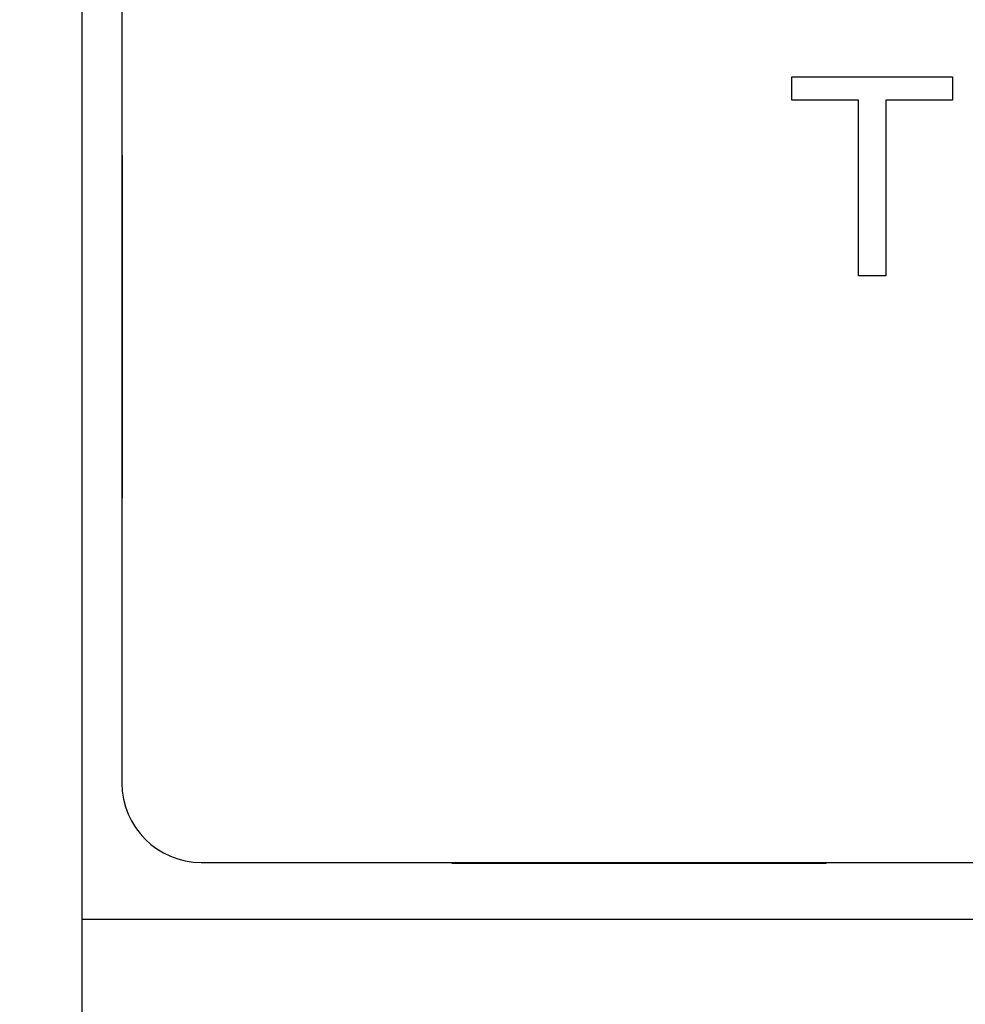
# Model space of a CAD drawing. Header units: inches. Extents: x 0.2 to 16.8, y 0.1 to 10.8.
# Tile 5 of 47: x 4.112 to 4.35, y 3.983 to 4.231. Entities that reach past the tile are written whole.
import ezdxf

# ---------------------------------------------------------------- set-up
doc = ezdxf.new("R2010")
doc.units = ezdxf.units.IN
doc.header["$LTSCALE"] = 0.935
doc.header["$MEASUREMENT"] = 0
doc.layers.get('0').update_dxf_attribs({"linetype": 'CONTINUOUS'})
doc.layers.add('ARTWORK', color=7, linetype='CONTINUOUS')
doc.layers.add('DIMENSIONS', color=7, linetype='CONTINUOUS')
doc.styles.get("Standard").update_dxf_attribs({"font": 'txt', "width": 0.8})
doc.dimstyles.new('DIMSTYLE_2', dxfattribs={"dimtxt": 0.125, "dimasz": 0.18, "dimexe": 0.18, "dimexo": 0.0625, "dimgap": 0.09, "dimtad": 0, "dimtih": 1, "dimtoh": 1, "dimdec": 3, "dimzin": 4, "dimdsep": 46, "dimtxsty": 'STANDARD', "dimblk": '_FILLED', "dimblk1": '_FILLED', "dimblk2": '_FILLED', "dimcen": 0.09, "dimadec": 0, "dimazin": 0, "dimtp": 0.001, "dimtm": 0.001, "dimtfac": 1, "dimtdec": 3, "dimtofl": 0, "dimtmove": 0, "dimatfit": 3, "dimldrblk": '_FILLED', "dimfxl": 1, "dimtolj": 1, "dimtzin": 4, "dimarcsym": 0})

# ---------------------------------------------------------------- blocks, each defined once
blk = doc.blocks.new('*D16')
at = {"layer": 'DIMENSIONS', "color": 2, "linetype": 'CONTINUOUS'}
blk.add_line((4.18497, 3.19738), (3.43997, 3.19738), dxfattribs=at)
at = {"layer": 'DIMENSIONS', "color": 2, "linetype": 'CONTINUOUS', "width": 0.8}
for s, p in [('[', (2.57747, 3.13488)), (']', (3.27747, 3.13488)), ('4.819', (1.95247, 3.13488)), ('122.41', (2.67747, 3.13488))]:
    blk.add_text(s, height=0.125, dxfattribs=at).set_placement(p)
blk = doc.blocks.new('_FILLED')
at = {"color": 0, "linetype": 'BYBLOCK'}
blk.add_solid([(0, 0), (-1, 0.1736), (-1, -0.1736)], dxfattribs=at)
blk = doc.blocks.new('*D21')
at = {"layer": 'DIMENSIONS', "color": 2, "linetype": 'CONTINUOUS'}
blk.add_line((4.36747, 7.012), (4.36747, 2.31488), dxfattribs=at)
at = {"layer": 'DIMENSIONS', "color": 2, "linetype": 'CONTINUOUS', "width": 0.8}
for s, p in [(']', (4.42997, 2.15238)), ('1.37', (4.42997, 1.75238)), ('[', (4.42997, 1.65238)), ('.054', (4.42997, 1.12738)), ('10X -', (4.42997, 0.62738))]:
    blk.add_text(s, height=0.125, rotation=90, dxfattribs=at).set_placement(p)

msp = doc.modelspace()

# ---------------------------------------------------------------- linework, layer by layer
at = {"color": 7, "linetype": 'CONTINUOUS'}
for p, q in [((4.12747, 3.00238), (4.12747, 8.13864)), ((4.13747, 8.10864), (4.13747, 4.03864)), ((4.15747, 4.01864), (4.88547, 4.01864)), ((4.12747, 4.00438), (4.91547, 4.00438))]:
    msp.add_line(p, q, dxfattribs=at)
msp.add_arc((4.15747, 4.03864), 0.02, 180, 270, dxfattribs=at)
at = {"layer": 'ARTWORK', "color": 7, "linetype": 'CONTINUOUS'}
for p, q in [((4.30632, 4.21668), (4.3468, 4.21668)), ((4.30632, 4.21077), (4.30632, 4.21668)), ((4.3468, 4.21668), (4.3468, 4.21077)), ((4.32312, 4.21077), (4.30632, 4.21077)), ((4.32312, 4.16655), (4.32312, 4.21077)), ((4.3468, 4.21077), (4.33, 4.21077)), ((4.33, 4.21077), (4.33, 4.16655)), ((4.13755, 4.19695), (4.13755, 4.11049)), ((4.33, 4.16655), (4.32312, 4.16655)), ((4.22065, 4.01846), (4.31497, 4.01846))]:
    msp.add_line(p, q, dxfattribs=at)

# ---------------------------------------------------------------- dimensions: what is measured, and where the dimension line sits
at = {"layer": 'DIMENSIONS', "color": 2, "linetype": 'CONTINUOUS'}
dim = msp.add_ordinate_dim(feature_location=(4.18497, 3.19738), offset=(-0.745, 0), dtype=0, origin=(4.17797, 8.01664), dimstyle='DIMSTYLE_2', dxfattribs=at)
dim.commit()
dim.dimension.update_dxf_attribs({"geometry": '*D16', "text_midpoint": (2.66497, 3.19738)})
dim = msp.add_ordinate_dim(feature_location=(4.36747, 7.012), offset=(0, -4.69712), dtype=1, origin=(4.42147, 8.01664), text='10X -<>', dimstyle='DIMSTYLE_2', dxfattribs=at)
dim.commit()
dim.dimension.update_dxf_attribs({"geometry": '*D21', "text_midpoint": (4.36747, 1.43988)})

doc.saveas('drawing.dxf')
